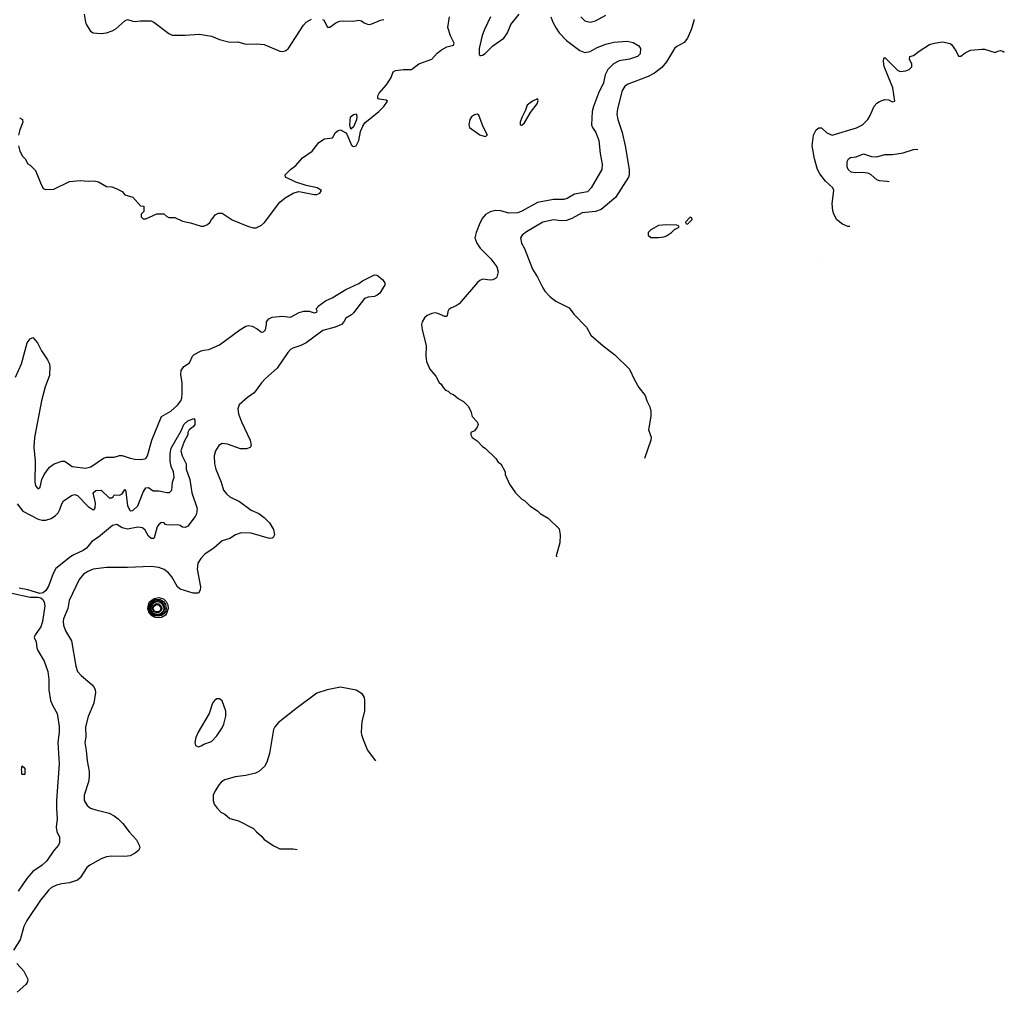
# Model space of a CAD drawing. Header units: inches. Extents: x 1771504 to 1971212, y 471788 to 643615.
# Tile 55 of 256: x 1877230 to 1884720, y 489230 to 496629. Entities that reach past the tile are written whole.
import ezdxf

# ---------------------------------------------------------------- set-up
doc = ezdxf.new("R2010")
doc.units = ezdxf.units.IN
doc.header["$MEASUREMENT"] = 0
for name, color, linetype in [('B8478', 7, 'Continuous'), ('B8479', 7, 'Continuous'), ('B8489', 7, 'Continuous')]:
    doc.layers.add(name, color=color, linetype=linetype)

msp = doc.modelspace()

# ---------------------------------------------------------------- linework, layer by layer
at = {"layer": 'B8478', "color": 5, "elevation": 380}
for points in [[(1877444.3, 490000), (1877389, 489931), (1877284, 489776), (1877261.3, 489730), (1877233.4, 489630), (1877184.2, 489550)], [(1877209.4, 489449.4), (1877263.1, 489390), (1877293.1, 489330), (1877290.3, 489310), (1877277, 489290), (1877210.3, 489230)]]:
    msp.add_lwpolyline(points, dxfattribs=at)
at = {"layer": 'B8479', "color": 5}
for points, elevation in [([(1877720.7, 496670), (1877730.6, 496610), (1877739.1, 496590), (1877770, 496541), (1877790, 496528), (1877850, 496523.1), (1877890, 496530.4), (1877934.5, 496545.5), (1877960.5, 496559.5), (1878030, 496621), (1878050, 496631.3), (1878090, 496618), (1878110, 496616), (1878150, 496621), (1878230, 496621), (1878250.6, 496610.6), (1878364.5, 496524.5), (1878390, 496511), (1878489.4, 496510.6), (1878598, 496518), (1878690, 496502.8), (1878750, 496478.8), (1878830, 496458.8), (1878890, 496461), (1878950, 496442.8), (1879034, 496446), (1879090, 496440.4), (1879210, 496390.2), (1879232.4, 496387.6), (1879250, 496392.3), (1879271.7, 496408.3), (1879390, 496586.4), (1879410, 496610.5), (1879450, 496633.4)], 440), ([(1879534, 496630), (1879544.7, 496624.7), (1879572.7, 496572.7), (1879590, 496572), (1879635.1, 496604.9), (1879663.3, 496616.7), (1879690, 496620.5), (1879770, 496617.3), (1879810, 496626), (1879830, 496621), (1879850, 496606), (1879875.5, 496595.5), (1879890, 496593), (1879910, 496597.1), (1879974, 496626), (1880000, 496631.5)], 440), ([(1880000, 496019.9), (1879963.7, 496023.7), (1879955.1, 496030), (1879955.6, 496050), (1879964.2, 496070), (1880000, 496110.2)], 420), ([(1877220.7, 495670), (1877231.3, 495630), (1877252, 495590), (1877270.9, 495570.9), (1877291.6, 495531.6), (1877310, 495522), (1877350, 495482), (1877387.5, 495387.5), (1877410, 495344.7), (1877430, 495338), (1877490, 495341), (1877610, 495398.8), (1877690, 495406), (1877750, 495401), (1877796.4, 495403.6), (1877830, 495396), (1877890, 495361), (1877930, 495358.8), (1877965.4, 495345.4), (1878010, 495322), (1878030, 495298), (1878090, 495278), (1878150, 495212), (1878174, 495210), (1878174, 495170), (1878154, 495150), (1878154, 495130), (1878170, 495114), (1878190, 495114), (1878272.7, 495152.7), (1878327.3, 495152.7), (1878350, 495132), (1878365.4, 495125.4), (1878410, 495124.7), (1878470, 495096), (1878530, 495084.7), (1878610, 495058), (1878630, 495058), (1878658, 495070), (1878678, 495090), (1878689.1, 495110.9), (1878700.4, 495119.6), (1878716.4, 495143.6), (1878743.1, 495156.9), (1878770, 495158), (1878845.8, 495105.8), (1878970, 495056.4), (1879010, 495046.4), (1879030, 495046.7), (1879070, 495066.4), (1879093.1, 495086.9), (1879210, 495240.5), (1879250, 495274.9), (1879310, 495310.4), (1879350, 495321.6), (1879370, 495320.5), (1879470, 495298.8), (1879490, 495298.8), (1879513.2, 495310), (1879525.2, 495330), (1879494, 495350), (1879410, 495367.3), (1879330, 495394.2), (1879252.7, 495430), (1879249.3, 495450), (1879290, 495490.7), (1879330, 495518.8), (1879381.7, 495578.3), (1879456, 495630), (1879505.2, 495694.8), (1879550, 495723.1), (1879610, 495730.8), (1879633.2, 495770), (1879654, 495786), (1879670, 495790.4), (1879710, 495768), (1879719, 495759), (1879753.8, 495673.8), (1879770, 495664.4), (1879790, 495670.5), (1879809.7, 495710), (1879822.4, 495777.6), (1879840.2, 495819.8), (1879855.8, 495844.2), (1879961.5, 495930), (1880000, 495968.8)], 420), ([(1877230, 495882.8), (1877251, 495870), (1877254.8, 495850), (1877230.5, 495790), (1877222.4, 495750)], 420), ([(1877198, 493910), (1877243.1, 494010), (1877288.2, 494170), (1877310, 494201.3), (1877330, 494211.3), (1877365.3, 494170), (1877396.1, 494110), (1877442.2, 494042.2), (1877455.2, 494015.2), (1877460.2, 493990), (1877456.4, 493923.6), (1877424.3, 493835.7), (1877395.8, 493730), (1877342.2, 493450), (1877338.2, 493378.2), (1877348.2, 493270), (1877346.3, 493110), (1877350, 493086), (1877360.7, 493070), (1877370, 493060.7), (1877386.3, 493073.7), (1877398.7, 493130), (1877415.8, 493170), (1877456.2, 493223.8), (1877492, 493250), (1877550, 493271.6), (1877570.3, 493270.3), (1877583.6, 493263.6), (1877630.2, 493230.2), (1877730, 493218.2), (1877772.7, 493227.3), (1877867.5, 493292.5), (1877890, 493300.8), (1877950, 493302.2), (1877990, 493313.4), (1878010, 493313.8), (1878070, 493293.2), (1878106.9, 493286.9), (1878156.3, 493283.7), (1878189.2, 493290), (1878203.1, 493310), (1878236.5, 493430), (1878309.7, 493610), (1878379.2, 493650), (1878430, 493696.9), (1878456.5, 493730), (1878463.4, 493750), (1878466.2, 493790), (1878465.9, 493865.9), (1878456.8, 493930), (1878459.7, 493960.3), (1878479.5, 493990), (1878521.2, 494018.8), (1878546, 494070), (1878557.2, 494082.8), (1878610, 494108.9), (1878630, 494115.6), (1878670, 494119.5), (1878750, 494154.9), (1878905.1, 494270), (1878950, 494297.3), (1878970, 494303.1), (1878998.7, 494298.7), (1879037, 494277), (1879070, 494250.8), (1879085.2, 494254.8), (1879099, 494270), (1879109, 494310), (1879109, 494330), (1879125.4, 494354.6), (1879150, 494366.7), (1879230, 494372.6), (1879290, 494367.2), (1879357.1, 494402.9), (1879392.5, 494412.5), (1879431.1, 494411.1), (1879470, 494398), (1879490, 494404.7), (1879494, 494414), (1879486, 494430), (1879498.6, 494441.4), (1879501.2, 494450), (1879557.6, 494490), (1879606.3, 494513.7), (1879710, 494577.5), (1879810, 494622), (1879837.1, 494642.9), (1879930, 494688.2), (1879950, 494685.5), (1879992.7, 494650), (1880000, 494638.1)], 380), ([(1880000, 494598.3), (1879970, 494549.7), (1879950, 494533), (1879930, 494523.5), (1879880.6, 494519.4), (1879852.9, 494507.1), (1879770, 494399.5), (1879755.1, 494384.9), (1879710, 494358), (1879694.9, 494330), (1879677.1, 494310), (1879630.8, 494289.2), (1879535.7, 494264.3), (1879410, 494169.8), (1879370, 494150.9), (1879309, 494131), (1879290, 494119.5), (1879270, 494098), (1879190, 493978.7), (1879100.6, 493899.4), (1879070, 493866), (1879014.9, 493790), (1878963.9, 493756.1), (1878900.7, 493699.3), (1878888.9, 493670), (1878895.3, 493630), (1878916.9, 493570), (1878983.1, 493430), (1878990.5, 493390), (1878984.5, 493375.5), (1878956.2, 493363.8), (1878910, 493365.7), (1878810, 493399.3), (1878770, 493404.4), (1878744.4, 493390), (1878718.9, 493350), (1878708.9, 493310), (1878711.3, 493250), (1878722.6, 493210), (1878762.6, 493110), (1878779.6, 493050), (1878802.7, 493022.7), (1878830, 493000.3), (1878903.2, 492963.2), (1878990, 492898), (1879050, 492873.7), (1879090, 492841.6), (1879130, 492800.5), (1879160.4, 492750), (1879167.7, 492710), (1879158.8, 492690), (1879150, 492683.7), (1879130, 492681.6), (1878990, 492721.7), (1878914.5, 492725.5), (1878873, 492710), (1878830, 492683.1), (1878770, 492664), (1878710, 492611), (1878637.5, 492562.5), (1878607, 492530), (1878586.4, 492493.6), (1878579.1, 492450), (1878604.9, 492315.1), (1878603.8, 492290), (1878590, 492267.3), (1878550, 492267.6), (1878450, 492296), (1878430, 492314), (1878386.6, 492390), (1878361.6, 492421.6), (1878330, 492446.3), (1878290, 492461.8), (1878230, 492469.8), (1878050, 492461.5), (1877890, 492462.3), (1877790, 492448.2), (1877747.6, 492432.4), (1877714.6, 492410), (1877684, 492370), (1877606.9, 492210), (1877595.6, 492150), (1877564.5, 492070), (1877560.6, 492050), (1877563.8, 492023.8), (1877579.2, 491979.2), (1877623.9, 491903.9), (1877656.5, 491710), (1877670, 491670.6), (1877699, 491639), (1877781.3, 491570), (1877797, 491550), (1877805.3, 491530), (1877807.2, 491510), (1877793.1, 491430), (1877751.7, 491328.3), (1877730.2, 491250), (1877733.6, 491170), (1877725.3, 491130), (1877736.1, 491070), (1877742.8, 490990), (1877758.3, 490910), (1877758.3, 490870), (1877752.8, 490830), (1877719.6, 490730), (1877721.5, 490690), (1877742.6, 490650), (1877770, 490631.5), (1877810, 490617.3), (1877910, 490593.1), (1877950, 490573.7), (1877980.4, 490550), (1878015, 490515), (1878063.6, 490450), (1878118, 490390), (1878140.3, 490350), (1878143.1, 490330), (1878134.4, 490310), (1878112.4, 490290), (1878070, 490267.2), (1878030, 490262), (1877930, 490266.9), (1877890, 490259.8), (1877850, 490246.2), (1877762.8, 490197.2), (1877740.7, 490179.3), (1877690, 490099.8), (1877670, 490083.1), (1877610, 490062.2), (1877550, 490055), (1877510, 490044.4), (1877473.5, 490026.5), (1877450, 490007.1), (1877444.3, 490000)], 380), ([(1877210, 492944.9), (1877254, 492890), (1877370, 492830.2), (1877402.2, 492822.2), (1877430, 492822.4), (1877470, 492833.4), (1877503.7, 492856.3), (1877522.3, 492877.7), (1877536.4, 492903.6), (1877550, 492944.9), (1877564.7, 492970), (1877630, 493011.8), (1877650, 493017.1), (1877670.8, 493010), (1877750, 492926.8), (1877790, 492901), (1877796.5, 492903.5), (1877804, 492916), (1877806, 492950), (1877789.6, 493030), (1877810, 493047.3), (1877851.3, 493050), (1877910, 492991.3), (1877928.4, 492991.6), (1877940.4, 492999.6), (1877950, 493014), (1877990, 493012), (1878010, 493022), (1878030, 493054.8), (1878036, 493050), (1878038, 493038), (1878050.8, 492930), (1878070, 492892), (1878090, 492896), (1878129.2, 492930.8), (1878170, 493036), (1878190, 493066.8), (1878210, 493070.5), (1878245.2, 493045.2), (1878290, 493046), (1878350, 493032.7), (1878370, 493033.4), (1878386.6, 493050), (1878393, 493110), (1878404.2, 493150), (1878399.7, 493190), (1878383.7, 493230), (1878374.6, 493270), (1878375.3, 493330), (1878381.6, 493370), (1878458.3, 493501.7), (1878477.7, 493550), (1878510, 493578), (1878554.6, 493594.6), (1878562.8, 493582.8), (1878562.4, 493550), (1878550, 493532.3), (1878519.3, 493510), (1878510.4, 493490), (1878508.7, 493470), (1878480.9, 493419.1), (1878457.2, 493350), (1878465.2, 493310), (1878496.2, 493250), (1878496.9, 493210), (1878524.6, 493130), (1878539.6, 493030), (1878580.4, 492910), (1878575.8, 492870), (1878565.3, 492850), (1878510, 492775.8), (1878490, 492766.6), (1878469.8, 492769.8), (1878450, 492781.3), (1878430, 492786.3), (1878390, 492782.6), (1878350, 492785.1), (1878339, 492790), (1878330, 492802), (1878310, 492804), (1878290, 492789), (1878277.3, 492770), (1878253, 492687), (1878250, 492682), (1878238, 492682), (1878230, 492682.7), (1878210, 492700.9), (1878184.7, 492744.7), (1878163.3, 492763.3), (1878130, 492767.8), (1878050, 492753.3), (1878010, 492764.7), (1877970, 492789.6), (1877937.5, 492782.5), (1877830, 492691.8), (1877780.2, 492659.8), (1877739.5, 492610), (1877714.4, 492590), (1877641.6, 492558.4), (1877617.1, 492542.9), (1877505.5, 492454.5), (1877484, 492416), (1877450, 492319.5), (1877430, 492287), (1877410, 492269), (1877384.7, 492264.7), (1877292.1, 492292.1), (1877225.2, 492305.2)], 360), ([(1877170, 492266), (1877310, 492237.3), (1877370, 492236), (1877390, 492231.3), (1877410, 492214.8), (1877417.4, 492197.4), (1877421.5, 492170), (1877404.4, 492050), (1877390, 492009.6), (1877348, 491950), (1877340.5, 491930), (1877355.3, 491895.3), (1877360.3, 491850), (1877367.2, 491830), (1877415.6, 491750), (1877443.6, 491670), (1877452.9, 491610), (1877452, 491530), (1877465.3, 491450), (1877481.3, 491410), (1877515.3, 491350), (1877531.8, 491251.8), (1877531.9, 491210), (1877521.6, 491130), (1877531.1, 490968.9), (1877510.2, 490689.8), (1877509.2, 490629.2), (1877515.9, 490550), (1877507.1, 490487.1), (1877513.7, 490453.7), (1877534, 490410), (1877534, 490370), (1877526.8, 490350), (1877490, 490309.4), (1877438, 490230), (1877402.4, 490197.6), (1877331.4, 490148.6), (1877284.2, 490095.8), (1877217.6, 490000)], 360), ([(1879940.6, 490990.1), (1879875.9, 491075.9), (1879844.5, 491150), (1879834, 491190), (1879829.6, 491210), (1879836.2, 491290), (1879854.5, 491370), (1879856, 491450), (1879852.5, 491472.5), (1879837.5, 491497.5), (1879790, 491529.3), (1879671.7, 491551.7), (1879568.1, 491531.9), (1879490, 491505.2), (1879330, 491386.6), (1879198.4, 491281.6), (1879170.7, 491250), (1879162, 491230), (1879130, 491048), (1879110, 490982), (1879091.9, 490948.1), (1879050, 490909.3), (1879023.4, 490896.6), (1878950, 490879.5), (1878870, 490869.4), (1878790, 490845.2), (1878766, 490830), (1878746.8, 490810), (1878716.8, 490763.2), (1878702.8, 490730), (1878701, 490710), (1878701, 490690), (1878710, 490662), (1878731.3, 490630), (1878761.4, 490601.4), (1878790, 490586), (1878830, 490551.3), (1878894.4, 490534.4), (1879010, 490476), (1879031.3, 490450), (1879070, 490418), (1879090, 490391.3), (1879163.4, 490343.4), (1879210, 490320.7), (1879310, 490320.7), (1879341, 490316.1)], 420)]:
    msp.add_lwpolyline(points, dxfattribs=dict(at, elevation=elevation))
for points, elevation in [([(1879750, 495795.3), (1879741.6, 495830), (1879747.1, 495890), (1879770, 495908.2), (1879790, 495912.7), (1879795.3, 495895.3), (1879792.7, 495867.3), (1879770, 495813.2)], 420), ([(1878290, 492078.5), (1878261.8, 492081.8), (1878234.4, 492094.4), (1878215.5, 492115.5), (1878205.7, 492150), (1878212, 492188), (1878218.9, 492201.1), (1878253.5, 492226.5), (1878290, 492234.2), (1878323.4, 492223.4), (1878344.1, 492204.1), (1878357.6, 492177.6), (1878360.1, 492150), (1878347.9, 492112.1), (1878340.4, 492099.6), (1878310, 492081.6)], 380), ([(1878290, 492090.7), (1878254.9, 492094.9), (1878241.4, 492101.4), (1878219.4, 492130), (1878215, 492150), (1878219.9, 492180.1), (1878236.9, 492203.1), (1878262.7, 492217.3), (1878298.2, 492218.2), (1878323.1, 492203.1), (1878339.2, 492179.2), (1878344.4, 492150), (1878341.1, 492130), (1878329, 492111), (1878310, 492095.4)], 360), ([(1878290, 492097.7), (1878270, 492097.8), (1878246.7, 492106.7), (1878228.3, 492128.3), (1878221.7, 492150), (1878224, 492170), (1878233.3, 492186.7), (1878250, 492202.1), (1878270, 492209.3), (1878290, 492209.6), (1878310, 492200.3), (1878324.5, 492184.5), (1878333.4, 492146.6), (1878322.6, 492117.4), (1878310, 492105.9)], 340), ([(1878270, 492104.2), (1878250, 492112.6), (1878234.4, 492130), (1878228.3, 492150), (1878238.4, 492181.6), (1878250, 492193.4), (1878270, 492202), (1878297.8, 492197.8), (1878309.5, 492189.5), (1878322.4, 492170), (1878325.6, 492150), (1878321.7, 492130), (1878306.8, 492113.2), (1878290, 492104.7)], 320), ([(1878270, 492116.4), (1878250, 492126.9), (1878240, 492150), (1878246.9, 492173.1), (1878270, 492187.3), (1878290, 492184.9), (1878306.8, 492166.8), (1878311.2, 492150), (1878306.5, 492133.5), (1878290, 492118.3)], 280), ([(1878264.8, 492124.8), (1878256.2, 492130), (1878246.7, 492146.7), (1878251.8, 492168.2), (1878270, 492180), (1878290, 492176.1), (1878300.3, 492160.3), (1878303.7, 492150), (1878296.5, 492130), (1878290, 492125)], 260), ([(1878750, 491462), (1878730, 491462), (1878711, 491449), (1878698, 491430), (1878670.8, 491350), (1878586.8, 491210), (1878570, 491168), (1878562.8, 491130), (1878567.5, 491107.5), (1878590, 491098), (1878610, 491106), (1878630, 491118), (1878690, 491138), (1878730, 491182), (1878770, 491242), (1878782, 491270), (1878799, 491330), (1878799, 491370), (1878770, 491448)], 420), ([(1877250, 490886), (1877246, 490890), (1877247.3, 490912.7), (1877243.1, 490923.1), (1877250, 490954), (1877270, 490934), (1877270, 490886)], 340)]:
    msp.add_lwpolyline(points, close=True, dxfattribs=dict(at, elevation=elevation))
at = {"layer": 'B8489', "color": 5}
for points, elevation in [([(1880000, 496110.2), (1880017.6, 496130), (1880042.9, 496170), (1880055.1, 496190), (1880070, 496232.2), (1880090, 496243.8), (1880150, 496251.3), (1880210, 496250.8), (1880267.5, 496292.5), (1880364.5, 496330), (1880405.3, 496374.7), (1880439, 496401), (1880478.3, 496421.7), (1880530, 496436), (1880535.6, 496450), (1880506.8, 496506.8), (1880487.4, 496570), (1880499.3, 496650)], 420), ([(1881271.8, 496650), (1881286, 496610), (1881310, 496564.2), (1881334.7, 496530), (1881390, 496471.3), (1881490, 496395.8), (1881530, 496380.2), (1881570, 496387.5), (1881622.2, 496417.8), (1881690, 496441.8), (1881750, 496457.1), (1881850, 496464.7), (1881896.3, 496456.3), (1881939.1, 496430), (1881951.8, 496410), (1881948.9, 496370), (1881930.8, 496349.2), (1881870, 496328.9), (1881790, 496317.2), (1881747.2, 496292.8), (1881705.2, 496250), (1881685, 496210), (1881672.2, 496150), (1881632.2, 496070), (1881594, 495970), (1881585, 495930), (1881579.7, 495830), (1881586.7, 495810), (1881612.2, 495772.2), (1881634.7, 495710), (1881645.1, 495610), (1881661.5, 495530), (1881658.5, 495490), (1881578.6, 495350), (1881550, 495319.3), (1881450, 495302.4), (1881394.4, 495270), (1881370, 495261.8), (1881290, 495261.8), (1881170, 495239.3), (1881050, 495171.5), (1881019.3, 495160.7), (1880950, 495156.8), (1880890, 495175.7), (1880850, 495177.7), (1880810, 495168.7), (1880773.2, 495146.8), (1880750, 495120.5), (1880730, 495080.7), (1880702, 495010), (1880693.4, 494970), (1880707.2, 494930), (1880731.8, 494890), (1880814.9, 494810), (1880858.7, 494750), (1880869, 494710), (1880858.9, 494670), (1880850, 494660.5), (1880830, 494650.9), (1880810, 494648.7), (1880750, 494654.5), (1880730, 494645.6), (1880711.5, 494630), (1880573.4, 494466.6), (1880550, 494451.2), (1880510, 494435.8), (1880495.9, 494424.1), (1880486.4, 494410), (1880482.8, 494377.2), (1880478, 494370), (1880464, 494370), (1880410, 494394), (1880390, 494398.3), (1880365.4, 494394.6), (1880330, 494378.7), (1880310, 494362), (1880292.2, 494330), (1880287.4, 494310), (1880291.8, 494270), (1880322.3, 494150), (1880319.3, 494070), (1880324, 494030), (1880350.7, 493970.7), (1880396.8, 493916.8), (1880422, 493870), (1880436.9, 493856.9), (1880452, 493830), (1880470, 493812), (1880490, 493802), (1880506.4, 493786.4), (1880530, 493778), (1880566.4, 493746.4), (1880605.4, 493725.4), (1880642, 493690), (1880662, 493650), (1880671.1, 493611.1), (1880711.3, 493570), (1880718, 493550), (1880711.3, 493530), (1880690, 493502), (1880662, 493490), (1880662, 493470), (1880672, 493450), (1880710, 493424.7), (1880750, 493381), (1880771.3, 493370), (1880852, 493290), (1880870, 493262), (1880891.1, 493251.1), (1880922, 493190), (1880922, 493170), (1880956.9, 493096.9), (1881002, 493030), (1881050, 492982), (1881072, 492970), (1881110, 492932), (1881170, 492892), (1881190, 492872), (1881250, 492838), (1881334.8, 492754.8), (1881341, 492710), (1881338.8, 492650), (1881312, 492550), (1881319.7, 492542.3)], 420), ([(1880812.3, 496650), (1880764.8, 496555.2), (1880748.6, 496510), (1880724.7, 496410), (1880726.4, 496366.4), (1880730, 496358), (1880738, 496358), (1880750, 496359.1), (1880770, 496372.7), (1880829.2, 496430.8), (1880912.1, 496487.9), (1880940.3, 496530), (1880966.6, 496593.4), (1881030, 496670.7)], 420), ([(1881497.6, 496650), (1881530, 496621.1), (1881570, 496610.3), (1881610, 496619.6), (1881690, 496662.8)], 440), ([(1882359.7, 496630), (1882339.4, 496560.6), (1882310.2, 496489.8), (1882284, 496456), (1882230, 496425.1), (1882211.1, 496408.9), (1882150.9, 496309.1), (1882115.4, 496264.6), (1882058.1, 496221.9), (1882010, 496196.1), (1881850, 496135.3), (1881830, 496117.7), (1881813.8, 496090), (1881778.4, 495950), (1881773.8, 495910), (1881780.2, 495870), (1881813, 495770), (1881835.2, 495670), (1881865.8, 495490), (1881866, 495450), (1881861.5, 495430), (1881763.2, 495276.8), (1881654.4, 495185.6), (1881610, 495170.7), (1881510, 495159.8), (1881430, 495115.9), (1881390, 495101.1), (1881350, 495098.5), (1881290, 495107.7), (1881210, 495089.8), (1881084.4, 495015.6), (1881053.7, 494990), (1881039.5, 494970), (1881047.2, 494930), (1881070, 494887.3), (1881132.3, 494732.3), (1881170.4, 494670), (1881208.5, 494588.5), (1881224.4, 494564.4), (1881262.5, 494522.5), (1881307.5, 494487.5), (1881410, 494436), (1881444.7, 494390), (1881541, 494290), (1881576, 494230), (1881667.5, 494147.5), (1881758.4, 494078.4), (1881870, 493971), (1881906.8, 493890), (1881940.7, 493830), (1881987.3, 493770), (1882000.7, 493730), (1882023.4, 493683.4), (1882032.2, 493652.2), (1882032.2, 493612.2), (1882014, 493510), (1882032.8, 493452.8), (1882032.2, 493430), (1881982.2, 493290.6)], 440), ([(1883544.1, 495054.7), (1883530, 495056), (1883490, 495072.7), (1883445.8, 495105.8), (1883422, 495150), (1883415.3, 495175.3), (1883411.5, 495230), (1883422.9, 495330), (1883414.5, 495350), (1883360.5, 495400.5), (1883316.1, 495456.1), (1883298, 495490), (1883276.8, 495570), (1883258.9, 495670), (1883269.7, 495750), (1883290, 495790.6), (1883310, 495807.3), (1883330, 495807.3), (1883369, 495769), (1883410, 495750.3), (1883594.7, 495805.3), (1883642, 495830), (1883680.7, 495870), (1883699.4, 495900.6), (1883730, 495970.8), (1883750, 495993.4), (1883770, 496007.3), (1883810, 496022.8), (1883839.8, 496019.8), (1883870, 496004.7), (1883886, 496010), (1883872.1, 496110), (1883807.2, 496272.8), (1883801.1, 496310), (1883804.7, 496335.3), (1883810, 496342), (1883910, 496243.8), (1883930, 496234.9), (1883970, 496241.3), (1883996, 496250), (1884015.4, 496270), (1884016, 496290), (1883999.6, 496330), (1884002, 496350), (1884030, 496355.8), (1884071.5, 496390), (1884150, 496439.7), (1884190, 496451.4), (1884250, 496459.6), (1884307.4, 496447.4), (1884319.3, 496439.3), (1884352.7, 496390), (1884370.8, 496350.8), (1884390, 496350.7), (1884422.6, 496377.4), (1884462.5, 496397.5), (1884550, 496405.8), (1884570, 496404.4), (1884650, 496378.4), (1884670, 496390.4), (1884690, 496395.3), (1884710, 496390.2), (1884720, 496382.9)], 440), ([(1880000, 495968.8), (1880001.1, 495970), (1880029, 496010), (1880018, 496018), (1880000, 496019.9)], 420), ([(1883845.1, 495394.6), (1883830, 495398.2), (1883770, 495403.2), (1883750, 495409.8), (1883707.9, 495447.9), (1883690, 495458.2), (1883650, 495467.4), (1883584.4, 495464.4), (1883555.1, 495470), (1883531.6, 495490), (1883524, 495510), (1883525.1, 495550), (1883534, 495570), (1883550, 495579.6), (1883592.9, 495587.1), (1883650, 495607.9), (1883710, 495588.4), (1883750, 495586.2), (1883810, 495603.8), (1883870, 495603.6), (1883950, 495615.5), (1884030, 495642.8), (1884050, 495644), (1884063.4, 495641.1)], 420), ([(1883308.9, 494788.9), (1883309, 494790), (1883310.3, 494790.6)], 440), ([(1880000, 494638.1), (1880006.9, 494626.9), (1880007.2, 494610), (1880000, 494598.3)], 380)]:
    msp.add_lwpolyline(points, dxfattribs=dict(at, elevation=elevation))
for points, elevation in [([(1881170, 496028), (1881131.3, 496010), (1881090, 495979), (1881078.3, 495941.7), (1881050, 495886), (1881037.1, 495850), (1881038, 495830), (1881050, 495826), (1881070, 495843.8), (1881115.8, 495924.2), (1881166, 495990), (1881174.5, 496014.5)], 420), ([(1880710, 495911.6), (1880690, 495906.3), (1880666.7, 495890), (1880654.9, 495870), (1880647, 495830), (1880652.4, 495810), (1880730, 495753.4), (1880770, 495741.3), (1880789.2, 495750), (1880755.3, 495815.3), (1880722, 495902)], 420), ([(1882150, 495068.7), (1882090, 495064), (1882032, 495030), (1882012, 495010), (1882012, 494990), (1882031.6, 494971.6), (1882090, 494971), (1882130, 494976), (1882150, 494986), (1882188, 495010), (1882210, 495034), (1882246, 495050), (1882242, 495062), (1882230, 495066)], 460), ([(1882330, 495126), (1882294, 495090), (1882298, 495078), (1882310, 495074), (1882346, 495110), (1882342, 495122)], 460)]:
    msp.add_lwpolyline(points, close=True, dxfattribs=dict(at, elevation=elevation))

doc.saveas('drawing.dxf')
